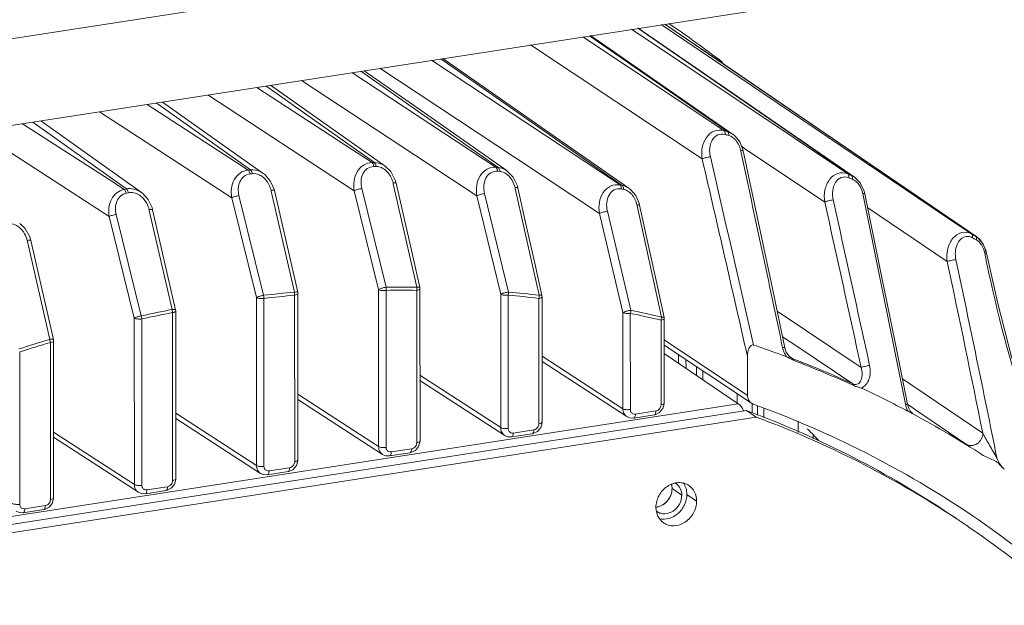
# Model space of a CAD drawing. Header units: millimetres. Extents: x 29170 to 33192, y 579 to 3108.
# Tile 139 of 256: x 30601 to 30689, y 2796 to 2848. Entities that reach past the tile are written whole.
import ezdxf

# ---------------------------------------------------------------- set-up
doc = ezdxf.new("R2010")
doc.units = ezdxf.units.MM
doc.layers.add('细实线', color=7, linetype='Continuous', lineweight=13)

msp = doc.modelspace()

# ---------------------------------------------------------------- linework, layer by layer
at = {"layer": '细实线'}
for p, q in [((30576.65, 2842.753), (30721.026, 2865.141)), ((30578.578, 2835.376), (30713.931, 2856.365)), ((30674.872, 2834.509), (30655.696, 2847.335)), ((30675.2, 2834.373), (30656.245, 2847.42)), ((30664.623, 2841.69), (30656.286, 2847.426)), ((30684.552, 2830.061), (30658.32, 2847.742)), ((30658.648, 2847.793), (30684.474, 2830.166)), ((30663.885, 2838.353), (30651.376, 2846.665)), ((30664.213, 2838.258), (30651.956, 2846.755)), ((30664.656, 2838.044), (30652.062, 2846.771)), ((30661.961, 2835.834), (30646.745, 2845.947)), ((30654.672, 2833.531), (30637.954, 2844.584)), ((30638.774, 2844.711), (30654.876, 2833.491)), ((30648.948, 2837.774), (30638.949, 2844.738)), ((30643.679, 2835.093), (30630.904, 2843.49)), ((30631.701, 2843.614), (30643.882, 2835.075)), ((30637.329, 2839.914), (30631.985, 2843.658)), ((30645.407, 2835.924), (30633.384, 2843.875)), ((30641.981, 2832.568), (30626.427, 2842.796)), ((30630.958, 2836.645), (30622.484, 2842.185)), ((30623.261, 2842.305), (30631.041, 2836.82)), ((30633.844, 2835.204), (30623.674, 2842.369)), ((30623.039, 2834.557), (30614.104, 2840.885)), ((30631.114, 2833.011), (30618.122, 2841.508)), ((30664.623, 2841.69), (30675.476, 2834.22)), ((30620.247, 2832.388), (30608.519, 2840.019)), ((30620.676, 2835.518), (30612.746, 2840.675)), ((30613.542, 2840.798), (30620.784, 2835.666)), ((30612.237, 2832.869), (30603.324, 2839.214)), ((30644.652, 2834.783), (30637.329, 2839.914)), ((30609.381, 2830.726), (30597.632, 2838.331)), ((30609.782, 2833.736), (30601.703, 2838.962)), ((30602.597, 2839.101), (30609.896, 2833.902)), ((30664.213, 2838.258), (30664.656, 2838.044)), ((30655.463, 2833.235), (30648.948, 2837.774)), ((30664.314, 2838.019), (30664.313, 2837.917)), ((30632.686, 2835.516), (30630.958, 2836.645)), ((30631.041, 2836.82), (30632.889, 2835.518)), ((30665.552, 2836.687), (30665.285, 2837.342)), ((30665.372, 2836.576), (30665.385, 2836.517)), ((30665.723, 2836.771), (30665.441, 2836.959)), ((30665.582, 2836.56), (30665.552, 2836.687)), ((30672.827, 2832.018), (30665.723, 2836.771)), ((30686.299, 2828.926), (30674.032, 2837.3)), ((30620.784, 2835.666), (30621.896, 2834.878)), ((30652.848, 2831.002), (30645.407, 2835.924)), ((30621.693, 2834.856), (30620.676, 2835.518)), ((30621.693, 2834.856), (30621.896, 2834.878)), ((30632.686, 2835.516), (30632.889, 2835.518)), ((30632.84, 2835.167), (30633.043, 2835.169)), ((30643.679, 2835.093), (30643.882, 2835.075)), ((30643.814, 2834.745), (30644.017, 2834.727)), ((30645.197, 2834.228), (30644.641, 2834.79)), ((30609.896, 2833.902), (30610.904, 2833.183)), ((30621.866, 2834.509), (30622.069, 2834.531)), ((30623.978, 2833.208), (30623.666, 2833.89)), ((30634.816, 2833.691), (30634.738, 2833.969)), ((30645.547, 2833.514), (30645.197, 2834.228)), ((30675.2, 2834.373), (30675.472, 2834.223)), ((30675.97, 2833.72), (30675.476, 2834.22)), ((30610.701, 2833.142), (30609.782, 2833.736)), ((30610.701, 2833.142), (30610.904, 2833.183)), ((30623.732, 2833.052), (30623.751, 2832.973)), ((30624.023, 2833.036), (30623.978, 2833.208)), ((30626.094, 2824.017), (30624.023, 2833.036)), ((30633.265, 2824.262), (30631.114, 2833.011)), ((30633.926, 2824.464), (30631.774, 2833.213)), ((30634.547, 2833.709), (30634.564, 2833.634)), ((30634.564, 2833.634), (30636.655, 2824.467)), ((30645.362, 2833.298), (30645.378, 2833.227)), ((30645.378, 2833.227), (30647.506, 2823.752)), ((30645.61, 2833.279), (30645.547, 2833.514)), ((30676.318, 2832.992), (30675.97, 2833.72)), ((30610.893, 2832.798), (30611.096, 2832.839)), ((30613.177, 2831.537), (30612.837, 2832.248)), ((30622.437, 2823.549), (30620.247, 2832.388)), ((30623.075, 2823.75), (30620.885, 2832.588)), ((30623.751, 2832.973), (30625.804, 2824.034)), ((30644.094, 2823.842), (30641.981, 2832.568)), ((30644.778, 2824.043), (30642.662, 2832.769)), ((30656.363, 2831.908), (30656.064, 2832.59)), ((30676.379, 2832.75), (30676.318, 2832.992)), ((30612.918, 2831.353), (30612.936, 2831.272)), ((30612.936, 2831.272), (30614.953, 2822.49)), ((30613.23, 2831.34), (30613.177, 2831.537)), ((30615.266, 2822.477), (30613.23, 2831.34)), ((30656.178, 2831.76), (30656.192, 2831.696)), ((30656.192, 2831.696), (30658.358, 2821.815)), ((30656.404, 2831.742), (30656.363, 2831.908)), ((30683.694, 2826.738), (30676.636, 2831.496)), ((30611.608, 2821.732), (30609.381, 2830.726)), ((30612.224, 2821.928), (30609.997, 2830.922)), ((30654.923, 2822.226), (30652.848, 2831.002)), ((30655.63, 2822.423), (30653.552, 2831.201)), ((30684.579, 2830.101), (30684.474, 2830.166)), ((30684.474, 2830.166), (30684.576, 2830.096)), ((30685.859, 2829.181), (30684.552, 2830.061)), ((30684.576, 2830.096), (30685.333, 2829.579)), ((30685.333, 2829.579), (30686.193, 2828.992)), ((30602.438, 2828.603), (30602.343, 2828.926)), ((30686.144, 2828.729), (30686.256, 2828.666)), ((30686.193, 2828.992), (30686.282, 2828.937)), ((30686.402, 2828.85), (30686.281, 2828.938)), ((30686.282, 2828.937), (30686.299, 2828.926)), ((30686.846, 2828.341), (30686.402, 2828.85)), ((30602.104, 2828.612), (30602.122, 2828.531)), ((30602.122, 2828.531), (30604.102, 2819.839)), ((30604.438, 2819.831), (30602.438, 2828.603)), ((30687.138, 2827.659), (30686.846, 2828.341)), ((30687.13, 2827.501), (30687.008, 2827.492)), ((30687.178, 2827.49), (30687.138, 2827.659)), ((30636.923, 2824.449), (30636.935, 2824.338)), ((30636.935, 2824.338), (30636.939, 2810.835)), ((30622.44, 2808.661), (30622.437, 2823.549)), ((30623.103, 2808.588), (30623.099, 2823.474)), ((30625.822, 2823.758), (30625.826, 2809.01)), ((30626.094, 2824.017), (30626.107, 2823.906)), ((30626.107, 2823.906), (30626.11, 2809.156)), ((30633.269, 2810.34), (30633.265, 2824.262)), ((30633.931, 2810.267), (30633.928, 2824.187)), ((30636.651, 2824.19), (30636.654, 2810.689)), ((30644.097, 2812.019), (30644.094, 2823.842)), ((30644.76, 2811.946), (30644.757, 2823.767)), ((30647.479, 2823.477), (30647.482, 2812.368)), ((30647.752, 2823.734), (30647.764, 2823.624)), ((30647.764, 2823.624), (30647.767, 2812.514)), ((30611.612, 2806.982), (30611.608, 2821.732)), ((30612.275, 2806.909), (30612.271, 2821.657)), ((30614.994, 2822.217), (30614.998, 2807.331)), ((30615.266, 2822.477), (30615.278, 2822.365)), ((30615.278, 2822.365), (30615.282, 2807.477)), ((30654.925, 2813.699), (30654.923, 2822.226)), ((30655.588, 2813.625), (30655.586, 2822.15)), ((30658.582, 2821.798), (30658.593, 2821.691)), ((30658.593, 2821.691), (30658.595, 2814.193)), ((30668.606, 2822.34), (30676.049, 2817.347)), ((30658.309, 2821.543), (30658.31, 2814.047)), ((30669.081, 2820.084), (30669.685, 2819.679)), ((30604.166, 2819.572), (30604.169, 2805.652)), ((30604.438, 2819.831), (30604.45, 2819.72)), ((30604.45, 2819.72), (30604.454, 2805.798)), ((30665.973, 2814.88), (30658.594, 2819.803)), ((30658.594, 2819.343), (30666.318, 2814.189)), ((30669.412, 2818.72), (30669.291, 2819.091)), ((30669.685, 2819.679), (30670.43, 2819.179)), ((30670.43, 2819.179), (30675.32, 2815.899)), ((30601.447, 2805.23), (30601.443, 2818.731)), ((30654.925, 2813.699), (30647.765, 2818.346)), ((30665.152, 2814.144), (30658.594, 2818.594)), ((30659.861, 2817.734), (30659.861, 2818.497)), ((30665.972, 2818.332), (30665.973, 2814.88)), ((30669.636, 2818.372), (30669.412, 2818.72)), ((30669.794, 2818.232), (30669.636, 2818.372)), ((30669.667, 2818.345), (30669.806, 2818.249)), ((30669.794, 2818.232), (30669.795, 2818.231)), ((30669.806, 2818.249), (30669.957, 2818.145)), ((30655.278, 2813.003), (30647.765, 2817.879)), ((30660.523, 2818.055), (30660.524, 2817.284)), ((30661.449, 2817.437), (30661.45, 2816.656)), ((30644.097, 2812.019), (30636.937, 2816.667)), ((30662.019, 2817.058), (30662.019, 2816.27)), ((30644.45, 2811.324), (30636.937, 2816.2)), ((30679.708, 2816.353), (30686.839, 2811.526)), ((30633.269, 2810.34), (30626.109, 2814.988)), ((30665.056, 2814.209), (30665.056, 2815.031)), ((30665.152, 2814.144), (30571.91, 2799.686)), ((30633.622, 2809.645), (30626.109, 2814.521)), ((30658.593, 2814.133), (30658.595, 2814.193)), ((30666.318, 2814.189), (30666.477, 2814.109)), ((30666.382, 2813.328), (30666.382, 2814.109)), ((30666.865, 2813.933), (30666.865, 2813.123)), ((30680.155, 2814.093), (30680.866, 2813.611)), ((30680.245, 2813.804), (30680.159, 2814.099)), ((30680.442, 2813.449), (30680.245, 2813.804)), ((30665.884, 2813.539), (30570.842, 2798.802)), ((30666.746, 2812.955), (30571.356, 2798.163)), ((30622.44, 2808.661), (30615.281, 2813.309)), ((30657.721, 2813.156), (30655.9, 2812.874)), ((30657.859, 2813.504), (30656.039, 2813.222)), ((30666.746, 2812.955), (30665.884, 2813.539)), ((30667.434, 2813.674), (30667.434, 2812.881)), ((30680.489, 2813.326), (30680.216, 2813.466)), ((30680.633, 2813.266), (30680.442, 2813.449)), ((30680.866, 2813.611), (30685.404, 2810.54)), ((30622.794, 2807.966), (30615.281, 2812.842)), ((30647.765, 2812.454), (30647.767, 2812.514)), ((30670.471, 2811.591), (30670.471, 2812.624)), ((30611.612, 2806.982), (30604.452, 2811.629)), ((30646.892, 2811.477), (30645.072, 2811.195)), ((30647.031, 2811.825), (30645.211, 2811.543)), ((30671.797, 2811.405), (30671.797, 2811.028)), ((30611.965, 2806.287), (30604.453, 2811.163)), ((30636.937, 2810.775), (30636.939, 2810.835)), ((30636.064, 2809.798), (30634.244, 2809.516)), ((30636.203, 2810.146), (30634.383, 2809.864)), ((30626.109, 2809.096), (30626.11, 2809.156)), ((30625.236, 2808.119), (30623.416, 2807.837)), ((30625.375, 2808.467), (30623.555, 2808.185)), ((30615.28, 2807.417), (30615.282, 2807.477)), ((30614.408, 2806.44), (30612.587, 2806.158)), ((30614.546, 2806.788), (30612.726, 2806.506)), ((30659.288, 2806.613), (30660.15, 2806.028)), ((30661.463, 2805.513), (30660.601, 2806.098)), ((30603.718, 2805.109), (30601.898, 2804.827)), ((30604.452, 2805.738), (30604.454, 2805.798)), ((30603.58, 2804.761), (30601.759, 2804.479))]:
    msp.add_line(p, q, dxfattribs=at)
for points in [[(30674.032, 2837.3), (30663.398, 2844.557), (30658.654, 2847.793)], [(30665.285, 2837.342), (30664.877, 2837.864), (30664.681, 2838.026)], [(30669.291, 2819.091), (30668.181, 2824.353), (30666.858, 2830.588), (30665.582, 2836.56)], [(30634.738, 2833.969), (30634.346, 2834.713), (30633.843, 2835.205)], [(30623.666, 2833.89), (30623.205, 2834.428), (30623.051, 2834.549)], [(30636.923, 2824.449), (30636.29, 2827.226), (30634.816, 2833.691)], [(30647.752, 2823.734), (30647.108, 2826.605), (30646.303, 2830.196), (30645.61, 2833.279)], [(30656.064, 2832.59), (30655.611, 2833.121), (30655.492, 2833.215)], [(30612.837, 2832.248), (30612.329, 2832.8), (30612.254, 2832.857)], [(30680.159, 2814.099), (30679.034, 2819.715), (30677.691, 2826.346), (30676.379, 2832.75)], [(30658.582, 2821.798), (30657.927, 2824.793), (30657.112, 2828.518), (30656.404, 2831.742)], [(30602.343, 2828.926), (30601.895, 2829.711), (30601.452, 2830.13)], [(30696.084, 2803.234), (30694.093, 2806.301), (30692.332, 2809.89), (30690.778, 2813.9), (30689.396, 2818.284), (30688.16, 2823.03), (30687.178, 2827.49)], [(30658.183, 2813.359), (30658.472, 2813.704), (30658.593, 2814.133)], [(30655.274, 2813.005), (30655.525, 2812.893), (30655.9, 2812.874)], [(30657.721, 2813.156), (30657.788, 2813.169), (30658.183, 2813.359)], [(30647.355, 2811.68), (30647.644, 2812.025), (30647.765, 2812.454)], [(30644.446, 2811.326), (30644.697, 2811.214), (30645.072, 2811.195)], [(30646.892, 2811.477), (30646.96, 2811.49), (30647.355, 2811.68)], [(30636.527, 2810.001), (30636.815, 2810.346), (30636.937, 2810.775)], [(30633.618, 2809.647), (30633.869, 2809.535), (30634.244, 2809.516)], [(30636.064, 2809.798), (30636.131, 2809.811), (30636.527, 2810.001)], [(30625.698, 2808.322), (30625.987, 2808.667), (30626.109, 2809.096)], [(30622.79, 2807.968), (30623.04, 2807.856), (30623.416, 2807.837)], [(30625.236, 2808.119), (30625.303, 2808.132), (30625.698, 2808.322)], [(30614.87, 2806.643), (30615.159, 2806.988), (30615.28, 2807.417)], [(30611.962, 2806.289), (30612.212, 2806.177), (30612.587, 2806.158)], [(30614.408, 2806.44), (30614.475, 2806.453), (30614.87, 2806.643)], [(30604.042, 2804.964), (30604.331, 2805.309), (30604.452, 2805.738)], [(30601.133, 2804.61), (30601.384, 2804.498), (30601.759, 2804.479)], [(30603.58, 2804.761), (30603.647, 2804.774), (30604.042, 2804.964)]]:
    msp.add_lwpolyline(points, dxfattribs=at)
for centre, radius, start, end in [((30598.688, 2759.201), 107.22, 52.63525, 55.77131), ((30634.435, 2736.428), 106.095, 73.69954, 73.88396), ((30634.585, 2736.258), 105.916, 73.69954, 73.88396), ((26087.602, 1853.039), 4682.235, 11.907124, 12.124972), ((26471.624, 1866.335), 4301.029, 12.787843, 13.027039), ((26326.3, 1830.515), 4451.434, 12.834554, 13.054939), ((30635.215, 2738.672), 103.717, 67.32429, 67.52048), ((30635.363, 2738.498), 103.543, 67.32429, 67.52048), ((30621.544, 2832.55), 2.246, 12.93037, 27.19631), ((30634.649, 2731.622), 103.857, 78.76964, 78.8839), ((30634.8, 2731.456), 103.675, 78.76964, 78.8839), ((27798.804, 2191.219), 2945.359, 12.277314, 12.569624), ((27731.437, 2224.306), 3006.956, 11.311675, 11.674392), ((30610.749, 2830.854), 2.225, 12.94842, 28.2716), ((27846.587, 2203.557), 2895.271, 12.23944, 12.536673), ((30599.96, 2828.122), 2.199, 12.88584, 29.27559), ((30635.821, 2739.942), 102.31, 60.50491, 60.71982), ((30635.965, 2739.761), 102.144, 60.57655, 60.71982), ((30685.397, 2827.609), 1.596, 49.62617, 55.61517), ((30685.334, 2827.534), 1.695, 45.57352, 49.64835), ((30684.686, 2827.1), 2.481, 19.8218, 22.02066), ((30684.519, 2827.043), 2.657, 10.43304, 19.7483), ((28749.623, 2417.561), 1977.663, 11.425992, 11.945951), ((30684.425, 2827.023), 2.753, 9.19038, 10.49493), ((28724.623, 2413.682), 2002.142, 11.461463, 11.905998), ((30635.401, 2720.997), 103.478, 89.30549, 90.81633), ((30632.849, 2824.322), 1.087, 352.92145, 7.48604), ((30635.613, 2824.345), 1.049, 351.599, 356.6022), ((30635.582, 2824.348), 1.08, 356.51608, 6.31928), ((30635.654, 2716.283), 108.2, 95.22317, 96.67587), ((30635.652, 2716.236), 107.97, 95.22358, 96.67628), ((30624.668, 2823.82), 1.155, 1.51358, 10.68593), ((30624.737, 2823.82), 1.087, 356.77555, 1.57557), ((30635.397, 2720.939), 103.259, 89.30426, 90.8151), ((30643.747, 2823.988), 1.033, 347.71518, 3.04948), ((30635.613, 2725.14), 99.05, 83.11904, 84.70306), ((30635.617, 2725.223), 99.244, 83.11956, 84.70356), ((30646.488, 2823.717), 1.02, 346.46565, 351.64376), ((30636.436, 2711.251), 113.294, 100.93095, 102.33977), ((30636.431, 2711.216), 113.053, 100.93076, 102.33959), ((30613.748, 2822.166), 1.247, 6.57906, 15.06571), ((30613.858, 2822.178), 1.137, 2.06165, 6.62122), ((30636.184, 2728.665), 95.477, 76.60115, 78.27532), ((30636.186, 2728.74), 95.68, 76.60083, 78.27499), ((30657.364, 2821.864), 0.997, 341.30244, 346.62475), ((30637.764, 2706.092), 118.624, 106.48541, 107.86474), ((30637.755, 2706.065), 118.372, 106.48455, 107.86389), ((30602.816, 2819.384), 1.363, 11.79157, 19.50466), ((30602.97, 2819.416), 1.206, 7.52312, 11.81911), ((30636.937, 2731.313), 92.866, 70.15212, 71.42614), ((30671.334, 2819.576), 2.293, 191.85818, 201.17565), ((30637.028, 2731.567), 92.595, 69.76496, 70.15164), ((30637.051, 2731.628), 92.531, 69.51562, 69.76495), ((30670.955, 2819.392), 1.869, 210.37848, 215.45859), ((30670.643, 2819.556), 1.679, 243.53728, 249.02838), ((30637.169, 2732.321), 91.874, 65.46468, 69.091), ((30637.278, 2732.227), 91.807, 65.46429, 69.09084), ((30637.662, 2733.063), 90.971, 62.32479, 65.03085), ((30636.752, 2731.689), 87.616, 55.88782, 70.16783), ((30682.219, 2814.553), 2.281, 191.24574, 200.26178), ((30635.383, 2731.132), 87.871, 69.02154, 69.68923), ((30636.72, 2731.694), 86.63, 56.55813, 69.72068), ((30635.905, 2732.368), 86.53, 55.86204, 69.0513), ((30637.125, 2732.045), 92.121, 62.11055, 62.32304), ((30682.059, 2814.496), 2.112, 200.30908, 204.7831), ((30681.925, 2814.434), 1.964, 204.77341, 209.50125), ((30638.07, 2733.826), 90.105, 61.81806, 62.11176), ((30637.824, 2733.365), 90.627, 57.22416, 61.81895), ((30607.851, 2750.4), 88.378, 43.19642, 43.65153), ((30659.028, 2806.16), 1.088, 55.85416, 60.26323), ((30657.733, 2806.282), 1.314, 275.24526, 278.82), ((30658.57, 2805.483), 1.096, 231.09157, 235.84946), ((30636.943, 2732.115), 87.156, 42.29067, 55.83522), ((30637.03, 2732.219), 86.022, 55.8446, 56.53809)]:
    msp.add_arc(centre, radius, start, end, dxfattribs=at)
for points, knots in [([(30661.961, 2835.834), (30661.9, 2836.171), (30661.9, 2836.852), (30662.258, 2837.768), (30662.974, 2838.401), (30663.609, 2838.433), (30663.885, 2838.353)], [0, 0, 0, 0, 0.274456, 0.532699, 0.769818, 1, 1, 1, 1]), ([(30663.885, 2838.353), (30663.905, 2838.34), (30663.987, 2838.245), (30663.992, 2838.11), (30663.985, 2838.012)], [0, 0, 0, 0, 0.19302, 1, 1, 1, 1]), ([(30664.213, 2838.258), (30664.228, 2838.248), (30664.291, 2838.184), (30664.309, 2838.089), (30664.314, 2838.019)], [0, 0, 0, 0, 0.203122, 1, 1, 1, 1]), ([(30662.682, 2836.028), (30662.623, 2836.284), (30662.588, 2836.798), (30662.792, 2837.509), (30663.288, 2838.039), (30663.775, 2838.072), (30663.985, 2838.012)], [0, 0, 0, 0, 0.277813, 0.534605, 0.7682, 1, 1, 1, 1]), ([(30665.582, 2836.56), (30665.578, 2836.58), (30665.478, 2836.582), (30665.422, 2836.581), (30665.372, 2836.576)], [0, 0, 0, 0, 0.29393, 1, 1, 1, 1]), ([(30661.961, 2835.834), (30662.057, 2835.889), (30662.301, 2835.955), (30662.544, 2836.011), (30662.682, 2836.028)], [0, 0, 0, 0, 0.441373, 1, 1, 1, 1]), ([(30620.247, 2832.388), (30620.194, 2832.662), (30620.173, 2833.223), (30620.417, 2834.013), (30620.938, 2834.632), (30621.441, 2834.829), (30621.693, 2834.856)], [0, 0, 0, 0, 0.262575, 0.517317, 0.761752, 1, 1, 1, 1]), ([(30621.693, 2834.856), (30621.714, 2834.842), (30621.805, 2834.746), (30621.845, 2834.613), (30621.866, 2834.509)], [0, 0, 0, 0, 0.188765, 1, 1, 1, 1]), ([(30621.896, 2834.878), (30622.192, 2834.909), (30622.612, 2834.824), (30622.955, 2834.617), (30623.039, 2834.557)], [0, 0, 0, 0, 0.741821, 1, 1, 1, 1]), ([(30621.896, 2834.878), (30621.917, 2834.864), (30622.009, 2834.767), (30622.048, 2834.635), (30622.069, 2834.531)], [0, 0, 0, 0, 0.188777, 1, 1, 1, 1]), ([(30631.114, 2833.011), (30631.058, 2833.301), (30631.04, 2833.893), (30631.311, 2834.719), (30631.881, 2835.347), (30632.423, 2835.513), (30632.686, 2835.516)], [0, 0, 0, 0, 0.265218, 0.520809, 0.763765, 1, 1, 1, 1]), ([(30631.774, 2833.213), (30631.72, 2833.432), (30631.677, 2833.878), (30631.828, 2834.518), (30632.224, 2835.029), (30632.639, 2835.165), (30632.84, 2835.167)], [0, 0, 0, 0, 0.266608, 0.520749, 0.761655, 1, 1, 1, 1]), ([(30632.686, 2835.516), (30632.706, 2835.502), (30632.795, 2835.405), (30632.827, 2835.271), (30632.84, 2835.167)], [0, 0, 0, 0, 0.18951, 1, 1, 1, 1]), ([(30632.889, 2835.518), (30633.14, 2835.52), (30633.483, 2835.431), (30633.772, 2835.255), (30633.843, 2835.205)], [0, 0, 0, 0, 0.742163, 1, 1, 1, 1]), ([(30632.889, 2835.518), (30632.909, 2835.504), (30632.999, 2835.407), (30633.03, 2835.273), (30633.043, 2835.169)], [0, 0, 0, 0, 0.189527, 1, 1, 1, 1]), ([(30633.043, 2835.169), (30633.106, 2835.17), (30633.366, 2835.149), (30633.615, 2835.037), (30633.775, 2834.923)], [0, 0, 0, 0, 0.242753, 1, 1, 1, 1]), ([(30641.981, 2832.568), (30641.923, 2832.874), (30641.91, 2833.497), (30642.21, 2834.357), (30642.83, 2834.992), (30643.408, 2835.117), (30643.679, 2835.093)], [0, 0, 0, 0, 0.268172, 0.524673, 0.765895, 1, 1, 1, 1]), ([(30642.662, 2832.769), (30642.606, 2833.001), (30642.565, 2833.471), (30642.734, 2834.138), (30643.164, 2834.658), (30643.607, 2834.763), (30643.814, 2834.745)], [0, 0, 0, 0, 0.270199, 0.525237, 0.763932, 1, 1, 1, 1]), ([(30643.679, 2835.093), (30643.699, 2835.079), (30643.786, 2834.983), (30643.808, 2834.847), (30643.814, 2834.745)], [0, 0, 0, 0, 0.190482, 1, 1, 1, 1]), ([(30643.882, 2835.075), (30644.084, 2835.056), (30644.352, 2834.971), (30644.584, 2834.83), (30644.642, 2834.79)], [0, 0, 0, 0, 0.742813, 1, 1, 1, 1]), ([(30643.882, 2835.075), (30643.902, 2835.061), (30643.989, 2834.964), (30644.011, 2834.829), (30644.017, 2834.727)], [0, 0, 0, 0, 0.190503, 1, 1, 1, 1]), ([(30620.885, 2832.588), (30620.834, 2832.795), (30620.79, 2833.218), (30620.926, 2833.829), (30621.289, 2834.329), (30621.673, 2834.488), (30621.866, 2834.509)], [0, 0, 0, 0, 0.26347, 0.516817, 0.759619, 1, 1, 1, 1]), ([(30622.069, 2834.531), (30622.275, 2834.553), (30622.565, 2834.497), (30622.81, 2834.366), (30622.871, 2834.327)], [0, 0, 0, 0, 0.741004, 1, 1, 1, 1]), ([(30644.017, 2834.727), (30644.075, 2834.721), (30644.314, 2834.679), (30644.536, 2834.56), (30644.679, 2834.445)], [0, 0, 0, 0, 0.241685, 1, 1, 1, 1]), ([(30672.827, 2832.018), (30672.766, 2832.371), (30672.776, 2833.083), (30673.168, 2834.028), (30673.939, 2834.654), (30674.599, 2834.621), (30674.872, 2834.509)], [0, 0, 0, 0, 0.277988, 0.537175, 0.771633, 1, 1, 1, 1]), ([(30673.569, 2832.205), (30673.509, 2832.473), (30673.481, 2833.012), (30673.706, 2833.746), (30674.24, 2834.275), (30674.746, 2834.259), (30674.953, 2834.174)], [0, 0, 0, 0, 0.282332, 0.540128, 0.770365, 1, 1, 1, 1]), ([(30674.872, 2834.509), (30674.891, 2834.496), (30674.971, 2834.403), (30674.967, 2834.268), (30674.953, 2834.174)], [0, 0, 0, 0, 0.194972, 1, 1, 1, 1]), ([(30675.2, 2834.373), (30675.212, 2834.364), (30675.264, 2834.314), (30675.282, 2834.239), (30675.287, 2834.183)], [0, 0, 0, 0, 0.212419, 1, 1, 1, 1]), ([(30609.381, 2830.726), (30609.283, 2831.229), (30609.364, 2832.062), (30610, 2832.871), (30610.463, 2833.093), (30610.701, 2833.142)], [0, 0, 0, 0, 0.510854, 0.758219, 1, 1, 1, 1]), ([(30610.701, 2833.142), (30610.721, 2833.128), (30610.816, 2833.032), (30610.864, 2832.902), (30610.893, 2832.798)], [0, 0, 0, 0, 0.188199, 1, 1, 1, 1]), ([(30610.904, 2833.183), (30611.129, 2833.229), (30611.613, 2833.214), (30612.044, 2833.006), (30612.237, 2832.869)], [0, 0, 0, 0, 0.492666, 1, 1, 1, 1]), ([(30610.904, 2833.183), (30610.924, 2833.169), (30611.019, 2833.073), (30611.067, 2832.943), (30611.096, 2832.839)], [0, 0, 0, 0, 0.188204, 1, 1, 1, 1]), ([(30624.023, 2833.036), (30624.017, 2833.065), (30623.878, 2833.067), (30623.801, 2833.062), (30623.732, 2833.052)], [0, 0, 0, 0, 0.301839, 1, 1, 1, 1]), ([(30631.114, 2833.011), (30631.197, 2833.066), (30631.421, 2833.137), (30631.644, 2833.193), (30631.774, 2833.213)], [0, 0, 0, 0, 0.432319, 1, 1, 1, 1]), ([(30634.816, 2833.691), (30634.811, 2833.718), (30634.683, 2833.722), (30634.611, 2833.717), (30634.547, 2833.709)], [0, 0, 0, 0, 0.301297, 1, 1, 1, 1]), ([(30645.61, 2833.279), (30645.605, 2833.304), (30645.488, 2833.308), (30645.421, 2833.305), (30645.362, 2833.298)], [0, 0, 0, 0, 0.299802, 1, 1, 1, 1]), ([(30652.848, 2831.002), (30652.788, 2831.325), (30652.782, 2831.98), (30653.113, 2832.873), (30653.785, 2833.508), (30654.397, 2833.584), (30654.672, 2833.531)], [0, 0, 0, 0, 0.2715, 0.529006, 0.768127, 1, 1, 1, 1]), ([(30653.552, 2831.201), (30653.493, 2831.445), (30653.455, 2831.939), (30653.643, 2832.632), (30654.109, 2833.159), (30654.578, 2833.227), (30654.788, 2833.186)], [0, 0, 0, 0, 0.274224, 0.530258, 0.76632, 1, 1, 1, 1]), ([(30654.672, 2833.531), (30654.692, 2833.518), (30654.776, 2833.422), (30654.789, 2833.286), (30654.788, 2833.186)], [0, 0, 0, 0, 0.191749, 1, 1, 1, 1]), ([(30654.876, 2833.491), (30654.895, 2833.477), (30654.979, 2833.382), (30654.992, 2833.246), (30654.991, 2833.146)], [0, 0, 0, 0, 0.191782, 1, 1, 1, 1]), ([(30609.997, 2830.922), (30609.903, 2831.301), (30609.914, 2831.933), (30610.358, 2832.583), (30610.711, 2832.76), (30610.893, 2832.798)], [0, 0, 0, 0, 0.510363, 0.756332, 1, 1, 1, 1]), ([(30611.525, 2832.843), (30611.775, 2832.8), (30612.259, 2832.554), (30612.585, 2832.138), (30612.709, 2831.908)], [0, 0, 0, 0, 0.492849, 1, 1, 1, 1]), ([(30620.247, 2832.388), (30620.327, 2832.442), (30620.543, 2832.513), (30620.759, 2832.568), (30620.885, 2832.588)], [0, 0, 0, 0, 0.429369, 1, 1, 1, 1]), ([(30641.981, 2832.568), (30642.068, 2832.624), (30642.3, 2832.694), (30642.53, 2832.751), (30642.662, 2832.769)], [0, 0, 0, 0, 0.435401, 1, 1, 1, 1]), ([(30672.827, 2832.018), (30672.928, 2832.07), (30673.179, 2832.133), (30673.428, 2832.188), (30673.569, 2832.205)], [0, 0, 0, 0, 0.444886, 1, 1, 1, 1]), ([(30676.379, 2832.75), (30676.375, 2832.768), (30676.284, 2832.767), (30676.234, 2832.767), (30676.189, 2832.762)], [0, 0, 0, 0, 0.288718, 1, 1, 1, 1]), ([(30613.23, 2831.34), (30613.224, 2831.371), (30613.074, 2831.37), (30612.991, 2831.364), (30612.918, 2831.353)], [0, 0, 0, 0, 0.301621, 1, 1, 1, 1]), ([(30656.404, 2831.742), (30656.4, 2831.765), (30656.292, 2831.768), (30656.231, 2831.766), (30656.178, 2831.76)], [0, 0, 0, 0, 0.297126, 1, 1, 1, 1]), ([(30609.381, 2830.726), (30609.457, 2830.777), (30609.666, 2830.847), (30609.875, 2830.901), (30609.997, 2830.922)], [0, 0, 0, 0, 0.426522, 1, 1, 1, 1]), ([(30652.848, 2831.002), (30652.94, 2831.058), (30653.179, 2831.126), (30653.416, 2831.183), (30653.552, 2831.201)], [0, 0, 0, 0, 0.438639, 1, 1, 1, 1]), ([(30600.578, 2830.136), (30600.848, 2830.109), (30601.38, 2829.874), (30601.742, 2829.44), (30601.878, 2829.197)], [0, 0, 0, 0, 0.493772, 1, 1, 1, 1]), ([(30602.438, 2828.603), (30602.436, 2828.615), (30602.396, 2828.632), (30602.288, 2828.635), (30602.182, 2828.625), (30602.104, 2828.612)], [0, 0, 0, 0, 0.10157, 0.307113, 1, 1, 1, 1]), ([(30683.694, 2826.738), (30683.633, 2827.109), (30683.656, 2827.854), (30684.086, 2828.825), (30684.917, 2829.437), (30685.594, 2829.329), (30685.859, 2829.181)], [0, 0, 0, 0, 0.281784, 0.541914, 0.773213, 1, 1, 1, 1]), ([(30684.457, 2826.915), (30684.409, 2827.143), (30684.377, 2827.598), (30684.518, 2828.236), (30684.836, 2828.751), (30685.188, 2828.941), (30685.364, 2828.967)], [0, 0, 0, 0, 0.283229, 0.546397, 0.783345, 1, 1, 1, 1]), ([(30685.364, 2828.967), (30685.409, 2828.974), (30685.601, 2828.986), (30685.795, 2828.926), (30685.922, 2828.854)], [0, 0, 0, 0, 0.240061, 1, 1, 1, 1]), ([(30685.859, 2829.181), (30685.871, 2829.172), (30685.921, 2829.124), (30685.936, 2829.049), (30685.937, 2828.995)], [0, 0, 0, 0, 0.216395, 1, 1, 1, 1]), ([(30686.193, 2828.992), (30686.205, 2828.984), (30686.256, 2828.935), (30686.27, 2828.861), (30686.272, 2828.807)], [0, 0, 0, 0, 0.216535, 1, 1, 1, 1]), ([(30683.694, 2826.738), (30683.801, 2826.785), (30684.058, 2826.844), (30684.314, 2826.898), (30684.457, 2826.915)], [0, 0, 0, 0, 0.44871, 1, 1, 1, 1]), ([(30687.008, 2827.492), (30687.921, 2823.027), (30689.554, 2816.371), (30692.843, 2807.988), (30695.111, 2804.112), (30696.494, 2802.435)], [0, 0, 0, 0, 0.506553, 0.758408, 1, 1, 1, 1]), ([(30687.178, 2827.49), (30687.177, 2827.495), (30687.156, 2827.5), (30687.142, 2827.5), (30687.13, 2827.501)], [0, 0, 0, 0, 0.305859, 1, 1, 1, 1]), ([(30633.927, 2824.464), (30633.863, 2824.461), (30633.704, 2824.42), (30633.477, 2824.37), (30633.33, 2824.287), (30633.265, 2824.262)], [0, 0, 0, 0, 0.27807, 0.701096, 1, 1, 1, 1]), ([(30636.651, 2824.191), (30636.722, 2824.202), (30636.823, 2824.22), (30636.935, 2824.299), (30636.935, 2824.338)], [0, 0, 0, 0, 0.650983, 1, 1, 1, 1]), ([(30636.835, 2824.478), (30636.822, 2824.478), (30636.762, 2824.478), (30636.702, 2824.473), (30636.655, 2824.467)], [0, 0, 0, 0, 0.208753, 1, 1, 1, 1]), ([(30636.923, 2824.449), (30636.922, 2824.453), (30636.899, 2824.479), (30636.862, 2824.476), (30636.835, 2824.478)], [0, 0, 0, 0, 0.14152, 1, 1, 1, 1]), ([(30623.075, 2823.75), (30623.012, 2823.745), (30622.859, 2823.705), (30622.639, 2823.654), (30622.498, 2823.574), (30622.437, 2823.549)], [0, 0, 0, 0, 0.281898, 0.703087, 1, 1, 1, 1]), ([(30622.437, 2823.549), (30622.519, 2823.496), (30622.751, 2823.456), (30622.975, 2823.456), (30623.099, 2823.476)], [0, 0, 0, 0, 0.439135, 1, 1, 1, 1]), ([(30625.996, 2824.048), (30625.982, 2824.048), (30625.918, 2824.048), (30625.854, 2824.041), (30625.804, 2824.034)], [0, 0, 0, 0, 0.210623, 1, 1, 1, 1]), ([(30625.822, 2823.759), (30625.893, 2823.77), (30625.994, 2823.788), (30626.107, 2823.867), (30626.106, 2823.906)], [0, 0, 0, 0, 0.650989, 1, 1, 1, 1]), ([(30626.094, 2824.017), (30626.093, 2824.022), (30626.067, 2824.051), (30626.026, 2824.047), (30625.996, 2824.048)], [0, 0, 0, 0, 0.139048, 1, 1, 1, 1]), ([(30633.265, 2824.262), (30633.348, 2824.208), (30633.58, 2824.169), (30633.803, 2824.169), (30633.928, 2824.188)], [0, 0, 0, 0, 0.439135, 1, 1, 1, 1]), ([(30644.779, 2824.043), (30644.713, 2824.041), (30644.55, 2824), (30644.315, 2823.951), (30644.161, 2823.866), (30644.094, 2823.842)], [0, 0, 0, 0, 0.274041, 0.699057, 1, 1, 1, 1]), ([(30644.094, 2823.842), (30644.177, 2823.789), (30644.408, 2823.749), (30644.632, 2823.749), (30644.757, 2823.769)], [0, 0, 0, 0, 0.439135, 1, 1, 1, 1]), ([(30647.479, 2823.478), (30647.551, 2823.489), (30647.651, 2823.506), (30647.764, 2823.586), (30647.764, 2823.624)], [0, 0, 0, 0, 0.650976, 1, 1, 1, 1]), ([(30647.674, 2823.76), (30647.662, 2823.761), (30647.607, 2823.762), (30647.551, 2823.757), (30647.507, 2823.752)], [0, 0, 0, 0, 0.206748, 1, 1, 1, 1]), ([(30647.752, 2823.734), (30647.751, 2823.738), (30647.731, 2823.761), (30647.698, 2823.759), (30647.674, 2823.76)], [0, 0, 0, 0, 0.142289, 1, 1, 1, 1]), ([(30612.224, 2821.928), (30612.162, 2821.922), (30612.014, 2821.884), (30611.803, 2821.833), (30611.667, 2821.756), (30611.608, 2821.732)], [0, 0, 0, 0, 0.285564, 0.705058, 1, 1, 1, 1]), ([(30611.608, 2821.732), (30611.691, 2821.678), (30611.923, 2821.638), (30612.147, 2821.639), (30612.271, 2821.658)], [0, 0, 0, 0, 0.439135, 1, 1, 1, 1]), ([(30615.157, 2822.507), (30615.143, 2822.507), (30615.074, 2822.506), (30615.006, 2822.498), (30614.952, 2822.49)], [0, 0, 0, 0, 0.212412, 1, 1, 1, 1]), ([(30614.994, 2822.219), (30615.065, 2822.23), (30615.166, 2822.247), (30615.279, 2822.326), (30615.278, 2822.365)], [0, 0, 0, 0, 0.650993, 1, 1, 1, 1]), ([(30615.266, 2822.477), (30615.264, 2822.482), (30615.235, 2822.512), (30615.191, 2822.507), (30615.157, 2822.507)], [0, 0, 0, 0, 0.135109, 1, 1, 1, 1]), ([(30655.631, 2822.423), (30655.565, 2822.423), (30655.397, 2822.38), (30655.154, 2822.334), (30654.994, 2822.248), (30654.923, 2822.225)], [0, 0, 0, 0, 0.269763, 0.696933, 1, 1, 1, 1]), ([(30654.923, 2822.225), (30655.006, 2822.172), (30655.237, 2822.132), (30655.461, 2822.132), (30655.586, 2822.152)], [0, 0, 0, 0, 0.439135, 1, 1, 1, 1]), ([(30658.309, 2821.545), (30658.38, 2821.556), (30658.48, 2821.573), (30658.593, 2821.653), (30658.593, 2821.691)], [0, 0, 0, 0, 0.650965, 1, 1, 1, 1]), ([(30658.513, 2821.821), (30658.502, 2821.822), (30658.451, 2821.823), (30658.4, 2821.819), (30658.36, 2821.815)], [0, 0, 0, 0, 0.204542, 1, 1, 1, 1]), ([(30658.582, 2821.798), (30658.581, 2821.801), (30658.563, 2821.821), (30658.534, 2821.82), (30658.513, 2821.821)], [0, 0, 0, 0, 0.140891, 1, 1, 1, 1]), ([(30604.319, 2819.86), (30604.303, 2819.86), (30604.23, 2819.857), (30604.158, 2819.848), (30604.101, 2819.839)], [0, 0, 0, 0, 0.214161, 1, 1, 1, 1]), ([(30604.166, 2819.573), (30604.237, 2819.584), (30604.338, 2819.602), (30604.451, 2819.681), (30604.45, 2819.72)], [0, 0, 0, 0, 0.650996, 1, 1, 1, 1]), ([(30604.438, 2819.831), (30604.435, 2819.844), (30604.385, 2819.861), (30604.347, 2819.861), (30604.319, 2819.86)], [0, 0, 0, 0, 0.321797, 1, 1, 1, 1]), ([(30666.518, 2819.341), (30666.471, 2819.357), (30666.358, 2819.352), (30666.188, 2819.213), (30666.064, 2818.965), (30665.988, 2818.651), (30665.972, 2818.437), (30665.972, 2818.332)], [0, 0, 0, 0, 0.11573, 0.242297, 0.499305, 0.752409, 1, 1, 1, 1]), ([(30669.291, 2819.091), (30669.287, 2819.11), (30669.191, 2819.111), (30669.139, 2819.11), (30669.091, 2819.105)], [0, 0, 0, 0, 0.291457, 1, 1, 1, 1]), ([(30675.32, 2815.899), (30675.397, 2815.864), (30675.557, 2815.823), (30675.864, 2815.914), (30676.099, 2816.274), (30676.164, 2816.791), (30676.106, 2817.16), (30676.049, 2817.347)], [0, 0, 0, 0, 0.125065, 0.234445, 0.454149, 0.709903, 1, 1, 1, 1]), ([(30676.049, 2817.347), (30676.153, 2817.398), (30676.408, 2817.459), (30676.66, 2817.513), (30676.802, 2817.53)], [0, 0, 0, 0, 0.446753, 1, 1, 1, 1]), ([(30676.063, 2815.531), (30676.386, 2815.648), (30676.757, 2816.161), (30676.88, 2816.903), (30676.847, 2817.322), (30676.802, 2817.53)], [0, 0, 0, 0, 0.453864, 0.718462, 1, 1, 1, 1]), ([(30675.32, 2815.899), (30675.355, 2815.875), (30675.387, 2815.818), (30675.399, 2815.761), (30675.401, 2815.744)], [0, 0, 0, 0, 0.70881, 1, 1, 1, 1]), ([(30675.401, 2815.744), (30675.507, 2815.696), (30675.728, 2815.623), (30675.958, 2815.58), (30676.063, 2815.531)], [0, 0, 0, 0, 0.499235, 1, 1, 1, 1]), ([(30665.973, 2814.88), (30665.973, 2814.743), (30666.028, 2814.472), (30666.211, 2814.26), (30666.318, 2814.189)], [0, 0, 0, 0, 0.514583, 1, 1, 1, 1]), ([(30658.595, 2814.193), (30658.595, 2814.155), (30658.482, 2814.075), (30658.382, 2814.058), (30658.31, 2814.047)], [0, 0, 0, 0, 0.349036, 1, 1, 1, 1]), ([(30665.628, 2813.507), (30665.564, 2813.643), (30665.433, 2813.877), (30665.249, 2814.079), (30665.152, 2814.144)], [0, 0, 0, 0, 0.561323, 1, 1, 1, 1]), ([(30680.159, 2814.099), (30680.156, 2814.116), (30680.07, 2814.111), (30680.024, 2814.112), (30679.982, 2814.108)], [0, 0, 0, 0, 0.284078, 1, 1, 1, 1]), ([(30655.274, 2813.005), (30655.166, 2813.076), (30654.981, 2813.288), (30654.925, 2813.561), (30654.925, 2813.699)], [0, 0, 0, 0, 0.484502, 1, 1, 1, 1]), ([(30654.925, 2813.699), (30655.008, 2813.645), (30655.239, 2813.605), (30655.463, 2813.606), (30655.588, 2813.625)], [0, 0, 0, 0, 0.439135, 1, 1, 1, 1]), ([(30655.9, 2812.874), (30655.948, 2812.881), (30656.034, 2813.014), (30656.039, 2813.14), (30656.039, 2813.222)], [0, 0, 0, 0, 0.372083, 1, 1, 1, 1]), ([(30657.721, 2813.156), (30657.769, 2813.164), (30657.855, 2813.296), (30657.859, 2813.422), (30657.859, 2813.504)], [0, 0, 0, 0, 0.372213, 1, 1, 1, 1]), ([(30647.767, 2812.514), (30647.767, 2812.476), (30647.654, 2812.396), (30647.553, 2812.379), (30647.482, 2812.368)], [0, 0, 0, 0, 0.349036, 1, 1, 1, 1]), ([(30644.446, 2811.326), (30644.338, 2811.397), (30644.153, 2811.609), (30644.097, 2811.882), (30644.097, 2812.019)], [0, 0, 0, 0, 0.484502, 1, 1, 1, 1]), ([(30644.097, 2812.019), (30644.179, 2811.966), (30644.411, 2811.926), (30644.635, 2811.926), (30644.76, 2811.946)], [0, 0, 0, 0, 0.439135, 1, 1, 1, 1]), ([(30645.072, 2811.195), (30645.12, 2811.202), (30645.206, 2811.335), (30645.211, 2811.461), (30645.211, 2811.543)], [0, 0, 0, 0, 0.372083, 1, 1, 1, 1]), ([(30646.892, 2811.477), (30646.94, 2811.485), (30647.026, 2811.617), (30647.031, 2811.743), (30647.031, 2811.825)], [0, 0, 0, 0, 0.372213, 1, 1, 1, 1]), ([(30671.272, 2811.929), (30671.319, 2811.884), (30671.497, 2811.712), (30671.671, 2811.537), (30671.797, 2811.405)], [0, 0, 0, 0, 0.262176, 1, 1, 1, 1]), ([(30685.404, 2810.54), (30685.536, 2810.456), (30685.881, 2810.381), (30686.535, 2810.632), (30686.837, 2811.176), (30686.839, 2811.526)], [0, 0, 0, 0, 0.230976, 0.482933, 1, 1, 1, 1]), ([(30686.839, 2811.526), (30687.03, 2811.163), (30687.451, 2810.436), (30687.872, 2809.709), (30688.092, 2809.34)], [0, 0, 0, 0, 0.487886, 1, 1, 1, 1]), ([(30633.618, 2809.647), (30633.51, 2809.718), (30633.325, 2809.93), (30633.269, 2810.203), (30633.269, 2810.34)], [0, 0, 0, 0, 0.484502, 1, 1, 1, 1]), ([(30633.269, 2810.34), (30633.351, 2810.287), (30633.583, 2810.247), (30633.807, 2810.247), (30633.931, 2810.267)], [0, 0, 0, 0, 0.439135, 1, 1, 1, 1]), ([(30636.938, 2810.835), (30636.939, 2810.797), (30636.826, 2810.717), (30636.725, 2810.7), (30636.654, 2810.689)], [0, 0, 0, 0, 0.349036, 1, 1, 1, 1]), ([(30634.244, 2809.516), (30634.292, 2809.523), (30634.378, 2809.656), (30634.383, 2809.782), (30634.383, 2809.864)], [0, 0, 0, 0, 0.372083, 1, 1, 1, 1]), ([(30636.064, 2809.798), (30636.112, 2809.806), (30636.198, 2809.938), (30636.203, 2810.064), (30636.203, 2810.146)], [0, 0, 0, 0, 0.372213, 1, 1, 1, 1]), ([(30688.747, 2808.333), (30688.591, 2808.439), (30688.416, 2808.669), (30688.154, 2808.941), (30687.831, 2809.142), (30687.388, 2809.303), (30687.044, 2809.462), (30686.886, 2809.564)], [0, 0, 0, 0, 0.250072, 0.375215, 0.499825, 0.750266, 1, 1, 1, 1]), ([(30622.79, 2807.968), (30622.681, 2808.039), (30622.497, 2808.251), (30622.44, 2808.524), (30622.44, 2808.661)], [0, 0, 0, 0, 0.484502, 1, 1, 1, 1]), ([(30622.44, 2808.661), (30622.523, 2808.608), (30622.755, 2808.568), (30622.979, 2808.568), (30623.103, 2808.588)], [0, 0, 0, 0, 0.439135, 1, 1, 1, 1]), ([(30626.11, 2809.156), (30626.111, 2809.118), (30625.998, 2809.038), (30625.897, 2809.021), (30625.826, 2809.01)], [0, 0, 0, 0, 0.349036, 1, 1, 1, 1]), ([(30688.092, 2809.34), (30688.13, 2809.241), (30688.278, 2808.871), (30688.501, 2808.5), (30688.747, 2808.333)], [0, 0, 0, 0, 0.262509, 1, 1, 1, 1]), ([(30623.416, 2807.837), (30623.464, 2807.844), (30623.55, 2807.977), (30623.555, 2808.103), (30623.555, 2808.185)], [0, 0, 0, 0, 0.372083, 1, 1, 1, 1]), ([(30625.236, 2808.119), (30625.284, 2808.127), (30625.37, 2808.259), (30625.375, 2808.385), (30625.375, 2808.467)], [0, 0, 0, 0, 0.372213, 1, 1, 1, 1]), ([(30611.962, 2806.289), (30611.853, 2806.36), (30611.668, 2806.572), (30611.612, 2806.845), (30611.612, 2806.982)], [0, 0, 0, 0, 0.484502, 1, 1, 1, 1]), ([(30611.612, 2806.982), (30611.695, 2806.929), (30611.927, 2806.889), (30612.15, 2806.889), (30612.275, 2806.909)], [0, 0, 0, 0, 0.439135, 1, 1, 1, 1]), ([(30615.282, 2807.477), (30615.282, 2807.439), (30615.17, 2807.359), (30615.069, 2807.342), (30614.998, 2807.331)], [0, 0, 0, 0, 0.349036, 1, 1, 1, 1]), ([(30657.854, 2804.954), (30657.854, 2805.315), (30658.057, 2806.052), (30658.802, 2806.877), (30659.674, 2807.189), (30660.349, 2807.116), (30660.649, 2806.978), (30660.781, 2806.888)], [0, 0, 0, 0, 0.258532, 0.521314, 0.768693, 0.885877, 1, 1, 1, 1]), ([(30659.288, 2806.613), (30659.288, 2806.646), (30659.283, 2806.778), (30659.261, 2806.909), (30659.233, 2807.003)], [0, 0, 0, 0, 0.253863, 1, 1, 1, 1]), ([(30660.15, 2806.028), (30660.15, 2806.232), (30660.067, 2806.635), (30659.797, 2806.952), (30659.638, 2807.06)], [0, 0, 0, 0, 0.5147, 1, 1, 1, 1]), ([(30660.299, 2807.099), (30660.398, 2806.958), (30660.553, 2806.633), (30660.601, 2806.278), (30660.601, 2806.098)], [0, 0, 0, 0, 0.488741, 1, 1, 1, 1]), ([(30660.781, 2806.888), (30660.993, 2806.745), (30661.353, 2806.322), (30661.463, 2805.785), (30661.463, 2805.513)], [0, 0, 0, 0, 0.485359, 1, 1, 1, 1]), ([(30612.587, 2806.158), (30612.635, 2806.165), (30612.722, 2806.298), (30612.726, 2806.424), (30612.726, 2806.506)], [0, 0, 0, 0, 0.372083, 1, 1, 1, 1]), ([(30614.408, 2806.44), (30614.456, 2806.448), (30614.542, 2806.58), (30614.546, 2806.706), (30614.546, 2806.788)], [0, 0, 0, 0, 0.372213, 1, 1, 1, 1]), ([(30657.847, 2804.973), (30658.035, 2804.99), (30658.419, 2805.11), (30658.888, 2805.491), (30659.207, 2806.012), (30659.288, 2806.415), (30659.288, 2806.613)], [0, 0, 0, 0, 0.240026, 0.493023, 0.750003, 1, 1, 1, 1]), ([(30657.935, 2804.984), (30658.301, 2805.041), (30659, 2805.472), (30659.288, 2806.234), (30659.288, 2806.613)], [0, 0, 0, 0, 0.494368, 1, 1, 1, 1]), ([(30657.955, 2804.577), (30658.054, 2804.509), (30658.279, 2804.406), (30658.785, 2804.351), (30659.439, 2804.585), (30659.997, 2805.204), (30660.15, 2805.757), (30660.15, 2806.028)], [0, 0, 0, 0, 0.114124, 0.231311, 0.478692, 0.741458, 1, 1, 1, 1]), ([(30660.601, 2806.098), (30660.601, 2805.787), (30660.451, 2805.152), (30659.876, 2804.381), (30659.062, 2803.912), (30658.439, 2803.882), (30658.161, 2803.949)], [0, 0, 0, 0, 0.254437, 0.515012, 0.766325, 1, 1, 1, 1]), ([(30600.784, 2805.303), (30600.867, 2805.25), (30601.098, 2805.21), (30601.322, 2805.21), (30601.447, 2805.23)], [0, 0, 0, 0, 0.439135, 1, 1, 1, 1]), ([(30603.58, 2804.761), (30603.628, 2804.768), (30603.714, 2804.901), (30603.718, 2805.027), (30603.718, 2805.109)], [0, 0, 0, 0, 0.372213, 1, 1, 1, 1]), ([(30604.454, 2805.798), (30604.454, 2805.759), (30604.341, 2805.68), (30604.241, 2805.663), (30604.169, 2805.652)], [0, 0, 0, 0, 0.349036, 1, 1, 1, 1]), ([(30661.463, 2805.513), (30661.463, 2805.152), (30661.26, 2804.415), (30660.515, 2803.589), (30659.643, 2803.277), (30658.968, 2803.351), (30658.668, 2803.489), (30658.536, 2803.578)], [0, 0, 0, 0, 0.258532, 0.521314, 0.768693, 0.885877, 1, 1, 1, 1]), ([(30601.759, 2804.479), (30601.807, 2804.486), (30601.893, 2804.619), (30601.898, 2804.745), (30601.898, 2804.827)], [0, 0, 0, 0, 0.372083, 1, 1, 1, 1]), ([(30658.536, 2803.578), (30658.324, 2803.722), (30657.964, 2804.144), (30657.854, 2804.682), (30657.854, 2804.954)], [0, 0, 0, 0, 0.485359, 1, 1, 1, 1]), ([(30711.638, 2775.259), (30708.325, 2780.855), (30700.543, 2791.313), (30690.638, 2799.799), (30685.326, 2803.403)], [0, 0, 0, 0, 0.503246, 1, 1, 1, 1])]:
    msp.add_open_spline(points, degree=3, knots=knots, dxfattribs=at)
for points in [[(30664.313, 2837.917), (30664.434, 2837.881), (30664.55, 2837.822), (30664.654, 2837.75)], [(30664.654, 2837.75), (30664.77, 2837.669), (30664.873, 2837.569), (30664.962, 2837.459)], [(30664.962, 2837.459), (30665.061, 2837.337), (30665.144, 2837.201), (30665.21, 2837.059)], [(30665.21, 2837.059), (30665.282, 2836.905), (30665.337, 2836.742), (30665.372, 2836.576)], [(30633.775, 2834.923), (30633.898, 2834.837), (30634.009, 2834.732), (30634.106, 2834.616)], [(30622.871, 2834.327), (30623.008, 2834.241), (30623.133, 2834.134), (30623.241, 2834.013)], [(30623.241, 2834.013), (30623.359, 2833.882), (30623.46, 2833.733), (30623.541, 2833.576)], [(30634.106, 2834.616), (30634.321, 2834.358), (30634.472, 2834.037), (30634.547, 2833.709)], [(30644.679, 2834.445), (30644.788, 2834.359), (30644.886, 2834.257), (30644.971, 2834.146)], [(30644.971, 2834.146), (30645.161, 2833.9), (30645.294, 2833.602), (30645.362, 2833.298)], [(30675.287, 2834.183), (30675.291, 2834.135), (30675.288, 2834.086), (30675.281, 2834.038)], [(30675.281, 2834.038), (30675.388, 2833.993), (30675.489, 2833.929), (30675.578, 2833.855)], [(30654.876, 2833.491), (30655.085, 2833.449), (30655.288, 2833.357), (30655.463, 2833.235)], [(30654.991, 2833.146), (30655.123, 2833.119), (30655.252, 2833.066), (30655.368, 2832.996)], [(30675.578, 2833.855), (30675.677, 2833.773), (30675.765, 2833.677), (30675.841, 2833.573)], [(30675.841, 2833.573), (30676.014, 2833.335), (30676.129, 2833.05), (30676.189, 2832.762)], [(30611.096, 2832.839), (30611.236, 2832.867), (30611.384, 2832.867), (30611.525, 2832.843)], [(30655.368, 2832.996), (30655.497, 2832.917), (30655.613, 2832.815), (30655.713, 2832.702)], [(30655.713, 2832.702), (30655.826, 2832.575), (30655.92, 2832.431), (30655.995, 2832.28)], [(30655.995, 2832.28), (30656.077, 2832.115), (30656.138, 2831.939), (30656.178, 2831.76)], [(30685.937, 2828.995), (30685.939, 2828.948), (30685.932, 2828.9), (30685.922, 2828.854)], [(30686.272, 2828.807), (30686.273, 2828.76), (30686.266, 2828.712), (30686.256, 2828.666)], [(30686.256, 2828.666), (30686.346, 2828.615), (30686.429, 2828.551), (30686.504, 2828.478)], [(30686.52, 2828.744), (30686.626, 2828.64), (30686.719, 2828.522), (30686.798, 2828.397)], [(30686.504, 2828.478), (30686.585, 2828.399), (30686.657, 2828.309), (30686.72, 2828.213)], [(30686.72, 2828.213), (30686.861, 2827.996), (30686.956, 2827.746), (30687.008, 2827.492)], [(30686.798, 2828.397), (30686.872, 2828.281), (30686.934, 2828.158), (30686.986, 2828.03)], [(30623.099, 2823.476), (30623.103, 2823.567), (30623.094, 2823.66), (30623.075, 2823.75)], [(30647.507, 2823.752), (30647.51, 2823.691), (30647.506, 2823.629), (30647.497, 2823.569)], [(30612.271, 2821.658), (30612.266, 2821.749), (30612.249, 2821.84), (30612.224, 2821.928)], [(30655.586, 2822.152), (30655.613, 2822.239), (30655.629, 2822.331), (30655.631, 2822.423)], [(30658.36, 2821.815), (30658.357, 2821.754), (30658.348, 2821.693), (30658.334, 2821.634)], [(30669.197, 2818.748), (30669.237, 2818.644), (30669.286, 2818.543), (30669.342, 2818.447)], [(30669.432, 2818.308), (30669.597, 2818.246), (30669.737, 2818.131), (30669.895, 2818.053)], [(30669.795, 2818.231), (30669.846, 2818.196), (30669.9, 2818.166), (30669.957, 2818.145)], [(30669.957, 2818.145), (30669.98, 2818.129), (30669.998, 2818.107), (30670.011, 2818.083)], [(30670.011, 2818.083), (30670.027, 2818.054), (30670.037, 2818.021), (30670.042, 2817.988)], [(30658.245, 2813.791), (30658.186, 2813.68), (30658.085, 2813.584), (30657.969, 2813.535)], [(30658.31, 2814.047), (30658.31, 2813.959), (30658.286, 2813.869), (30658.245, 2813.791)], [(30655.601, 2813.513), (30655.592, 2813.549), (30655.588, 2813.587), (30655.588, 2813.625)], [(30655.637, 2813.418), (30655.621, 2813.448), (30655.609, 2813.48), (30655.601, 2813.513)], [(30655.805, 2813.254), (30655.735, 2813.288), (30655.673, 2813.349), (30655.637, 2813.418)], [(30656.039, 2813.222), (30655.961, 2813.21), (30655.876, 2813.22), (30655.805, 2813.254)], [(30657.969, 2813.535), (30657.934, 2813.521), (30657.897, 2813.51), (30657.859, 2813.504)], [(30647.416, 2812.112), (30647.357, 2812.001), (30647.256, 2811.904), (30647.141, 2811.856)], [(30647.482, 2812.368), (30647.482, 2812.28), (30647.458, 2812.189), (30647.416, 2812.112)], [(30644.773, 2811.834), (30644.764, 2811.87), (30644.76, 2811.908), (30644.76, 2811.946)], [(30644.808, 2811.739), (30644.793, 2811.769), (30644.781, 2811.801), (30644.773, 2811.834)], [(30644.977, 2811.575), (30644.906, 2811.609), (30644.845, 2811.67), (30644.808, 2811.739)], [(30645.211, 2811.543), (30645.133, 2811.531), (30645.048, 2811.541), (30644.977, 2811.575)], [(30647.141, 2811.856), (30647.106, 2811.842), (30647.069, 2811.831), (30647.031, 2811.825)], [(30636.588, 2810.433), (30636.529, 2810.322), (30636.428, 2810.225), (30636.313, 2810.177)], [(30636.654, 2810.689), (30636.654, 2810.601), (30636.63, 2810.51), (30636.588, 2810.433)], [(30633.945, 2810.154), (30633.936, 2810.191), (30633.931, 2810.229), (30633.931, 2810.267)], [(30633.98, 2810.06), (30633.965, 2810.09), (30633.953, 2810.122), (30633.945, 2810.154)], [(30634.149, 2809.896), (30634.078, 2809.93), (30634.017, 2809.991), (30633.98, 2810.06)], [(30634.383, 2809.864), (30634.305, 2809.852), (30634.22, 2809.862), (30634.149, 2809.896)], [(30636.313, 2810.177), (30636.278, 2810.163), (30636.24, 2810.152), (30636.203, 2810.146)], [(30623.117, 2808.475), (30623.108, 2808.512), (30623.103, 2808.55), (30623.103, 2808.588)], [(30625.76, 2808.753), (30625.701, 2808.643), (30625.6, 2808.546), (30625.484, 2808.498)], [(30625.826, 2809.01), (30625.826, 2808.922), (30625.801, 2808.831), (30625.76, 2808.753)], [(30623.152, 2808.381), (30623.136, 2808.411), (30623.125, 2808.443), (30623.117, 2808.475)], [(30623.321, 2808.217), (30623.25, 2808.251), (30623.188, 2808.312), (30623.152, 2808.381)], [(30623.555, 2808.185), (30623.477, 2808.173), (30623.392, 2808.183), (30623.321, 2808.217)], [(30625.484, 2808.498), (30625.449, 2808.483), (30625.412, 2808.473), (30625.375, 2808.467)], [(30612.288, 2806.796), (30612.279, 2806.833), (30612.275, 2806.871), (30612.275, 2806.909)], [(30614.656, 2806.819), (30614.621, 2806.804), (30614.584, 2806.794), (30614.546, 2806.788)], [(30614.932, 2807.074), (30614.873, 2806.964), (30614.772, 2806.867), (30614.656, 2806.819)], [(30614.998, 2807.331), (30614.998, 2807.243), (30614.973, 2807.152), (30614.932, 2807.074)], [(30659.288, 2806.613), (30659.288, 2806.744), (30659.27, 2806.877), (30659.233, 2807.003)], [(30612.324, 2806.702), (30612.308, 2806.732), (30612.296, 2806.764), (30612.288, 2806.796)], [(30612.492, 2806.538), (30612.422, 2806.572), (30612.36, 2806.633), (30612.324, 2806.702)], [(30612.726, 2806.506), (30612.649, 2806.494), (30612.563, 2806.504), (30612.492, 2806.538)], [(30601.46, 2805.117), (30601.451, 2805.154), (30601.447, 2805.192), (30601.447, 2805.23)], [(30601.496, 2805.023), (30601.48, 2805.053), (30601.468, 2805.085), (30601.46, 2805.117)], [(30603.828, 2805.14), (30603.793, 2805.125), (30603.756, 2805.115), (30603.718, 2805.109)], [(30604.104, 2805.395), (30604.045, 2805.285), (30603.944, 2805.188), (30603.828, 2805.14)], [(30604.169, 2805.652), (30604.169, 2805.564), (30604.145, 2805.473), (30604.104, 2805.395)], [(30601.664, 2804.859), (30601.594, 2804.893), (30601.532, 2804.954), (30601.496, 2805.023)], [(30601.898, 2804.827), (30601.82, 2804.814), (30601.735, 2804.825), (30601.664, 2804.859)]]:
    msp.add_open_spline(points, degree=3, dxfattribs=at)

doc.saveas('drawing.dxf')
